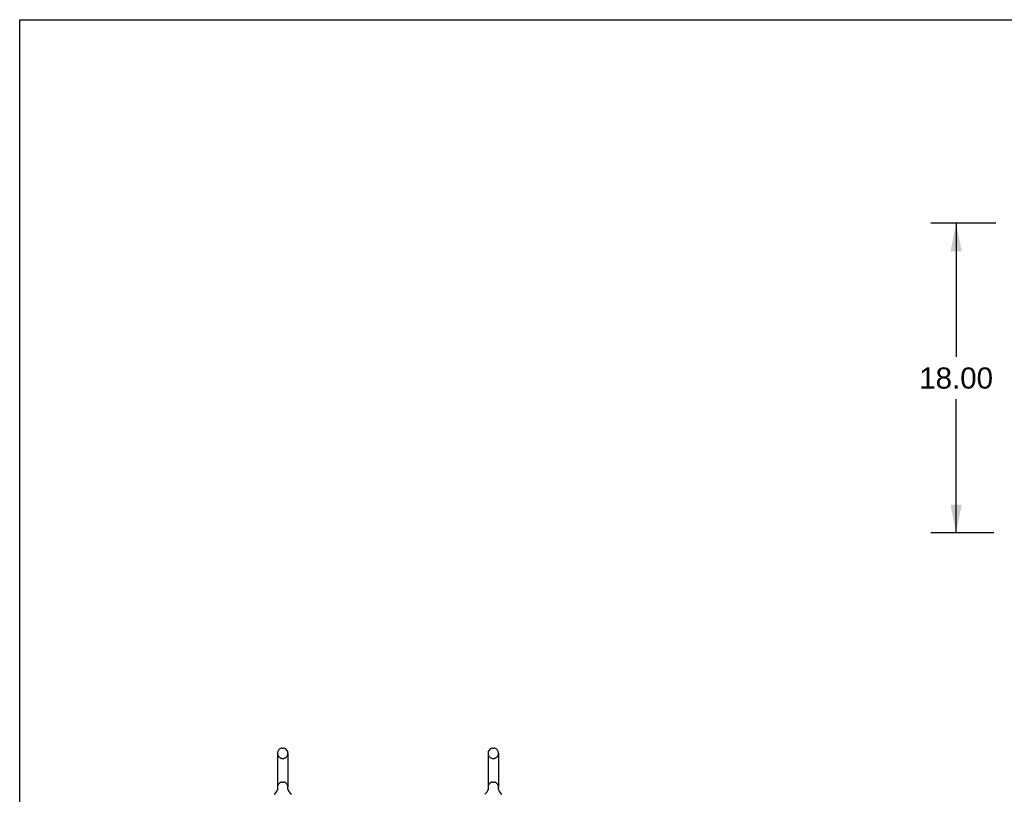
# Model space of a CAD drawing. Header units: inches. Extents: x 0 to 278, y 0 to 180.
# Tile 12 of 77: x 0 to 57, y 135 to 180. Entities that reach past the tile are written whole.
import ezdxf

# ---------------------------------------------------------------- set-up
doc = ezdxf.new("R2010")
doc.units = ezdxf.units.IN
doc.header["$LTSCALE"] = 15.310625
doc.header["$MEASUREMENT"] = 0
doc.linetypes.add('HIDDEN', pattern=[0.2, 0.1, -0.1])
doc.layers.get('0').update_dxf_attribs({"linetype": 'CONTINUOUS'})
doc.layers.add('DEFAULT_2', color=8, linetype='HIDDEN')
doc.layers.add('DIMENSIONS', color=7, linetype='CONTINUOUS')
doc.styles.get("Standard").update_dxf_attribs({"font": 'arial.ttf'})
doc.dimstyles.new('DIMSTYLE_1', dxfattribs={"dimtxt": 1.228125, "dimasz": 1.6375, "dimexe": 0.09, "dimexo": 0.07, "dimgap": 0.0375, "dimtad": 0, "dimtih": 1, "dimtoh": 1, "dimzin": 4, "dimdsep": 46, "dimtxsty": 'Standard', "dimblk": '_FILLED', "dimblk1": '_FILLED', "dimblk2": '_FILLED', "dimcen": 0.09, "dimadec": 3, "dimazin": 1, "dimtfac": 1, "dimtdec": 3, "dimtofl": 0, "dimtmove": 0, "dimatfit": 3, "dimldrblk": '_FILLED', "dimfxl": 0, "dimtolj": 1, "dimtzin": 4, "dimarcsym": 0})

# ---------------------------------------------------------------- blocks, each defined once
blk = doc.blocks.new('_FILLED')
at = {"color": 0, "linetype": 'ByBlock'}
blk.add_solid([(0, 0), (-1, 0.2), (-1, -0.2)], dxfattribs=at)
blk = doc.blocks.new('*D16')
at = {"layer": 'DIMENSIONS', "color": 2, "linetype": 'Continuous'}
for p, q in [((56.797, 168.289), (53.006, 168.289)), ((54.479, 168.289), (54.479, 160.517)), ((54.479, 150.289), (54.479, 158.061)), ((56.663, 150.289), (53.006, 150.289))]:
    blk.add_line(p, q, dxfattribs=at)
at = {"layer": 'DIMENSIONS', "color": 2, "linetype": 'Continuous', "xscale": 1.6375, "yscale": 1.6375, "zscale": 1.6375}
for p, rotation in [((54.479, 168.289), 90), ((54.479, 150.289), 270)]:
    blk.add_blockref('_FILLED', p, dxfattribs=dict(at, rotation=rotation))
at = {"layer": 'DIMENSIONS', "color": 2, "linetype": 'Continuous', "insert": (54.479, 159.903), "char_height": 1.2281, "width": 4.29159, "attachment_point": 2, "line_spacing_factor": 0.9}
blk.add_mtext('18.00', dxfattribs=at)

msp = doc.modelspace()

# ---------------------------------------------------------------- linework, layer by layer
at = {"color": 7, "linetype": 'Continuous'}
for p, q in [((0, 0), (0, 180.125)), ((0, 180.125), (278.375, 180.125)), ((15.26, 137.771), (15.347, 137.771)), ((27.51, 137.771), (27.597, 137.771)), ((14.997, 137.471), (14.997, 135.496)), ((15.609, 137.471), (15.609, 135.496)), ((27.247, 137.471), (27.247, 135.496)), ((27.859, 137.471), (27.859, 135.496)), ((15.004, 135.353), (15.002, 135.348)), ((15.598, 135.407), (15.599, 135.412)), ((15.598, 135.402), (15.598, 135.407)), ((15.598, 135.397), (15.598, 135.402)), ((15.598, 135.392), (15.598, 135.397)), ((15.598, 135.387), (15.598, 135.392)), ((15.598, 135.382), (15.598, 135.387)), ((15.598, 135.377), (15.598, 135.382)), ((15.599, 135.372), (15.598, 135.377)), ((15.599, 135.412), (15.599, 135.417)), ((15.6, 135.367), (15.599, 135.372)), ((15.6, 135.422), (15.601, 135.426)), ((15.601, 135.363), (15.6, 135.368)), ((15.602, 135.359), (15.601, 135.363)), ((27.254, 135.353), (27.252, 135.348)), ((27.848, 135.407), (27.849, 135.412)), ((27.848, 135.402), (27.848, 135.407)), ((27.848, 135.397), (27.848, 135.402)), ((27.848, 135.392), (27.848, 135.397)), ((27.848, 135.387), (27.848, 135.392)), ((27.848, 135.382), (27.848, 135.387)), ((27.848, 135.377), (27.848, 135.382)), ((27.849, 135.372), (27.848, 135.377)), ((27.849, 135.412), (27.849, 135.417)), ((27.85, 135.367), (27.849, 135.372)), ((27.85, 135.422), (27.851, 135.426)), ((27.851, 135.363), (27.85, 135.368)), ((27.852, 135.359), (27.851, 135.363))]:
    msp.add_line(p, q, dxfattribs=at)
for points in [[(15.005, 135.426), (15.006, 135.422), (15.007, 135.417), (15.008, 135.412), (15.009, 135.407), (15.009, 135.402), (15.009, 135.397), (15.009, 135.392), (15.009, 135.387), (15.009, 135.382), (15.008, 135.378), (15.008, 135.373), (15.007, 135.368), (15.006, 135.363), (15.005, 135.358), (15.004, 135.353)], [(15.599, 135.417), (15.6, 135.422), (15.601, 135.426)], [(27.255, 135.426), (27.256, 135.422), (27.257, 135.417), (27.258, 135.412), (27.259, 135.407), (27.259, 135.402), (27.259, 135.397), (27.259, 135.392), (27.259, 135.387), (27.259, 135.382), (27.258, 135.378), (27.258, 135.373), (27.257, 135.368), (27.256, 135.363), (27.255, 135.358), (27.254, 135.353)], [(27.849, 135.417), (27.85, 135.422), (27.851, 135.426)]]:
    msp.add_lwpolyline(points, dxfattribs=at)
for centre, radius, start, end in [((15.303, 137.471), 0.306, 105.6303, 180), ((15.26, 137.627), 0.144, 90, 105.6303), ((15.347, 137.627), 0.144, 74.3697, 90), ((15.303, 137.471), 0.306, 0, 74.3697), ((27.553, 137.471), 0.306, 105.6303, 180), ((27.51, 137.627), 0.144, 90, 105.6303), ((27.597, 137.627), 0.144, 74.3697, 90), ((27.553, 137.471), 0.306, 0, 74.3697), ((14.505, 135.512), 0.523, 304.6624, 347.2389), ((15.303, 135.496), 0.306, 180, 193.2053), ((16.101, 135.512), 0.523, 192.7611, 235.3376), ((15.303, 135.496), 0.306, 346.7947, 360), ((26.755, 135.512), 0.523, 304.6624, 347.2389), ((27.553, 135.496), 0.306, 180, 193.2053), ((28.351, 135.512), 0.523, 192.7611, 235.3376), ((27.553, 135.496), 0.306, 346.7947, 360)]:
    msp.add_arc(centre, radius, start, end, dxfattribs=at)
at = {"layer": 'DEFAULT_2', "color": 8, "linetype": 'HIDDEN'}
for p, q in [((15.26, 137.171), (15.347, 137.171)), ((27.51, 137.171), (27.597, 137.171)), ((15.26, 135.796), (15.347, 135.796)), ((27.51, 135.796), (27.597, 135.796))]:
    msp.add_line(p, q, dxfattribs=at)
for centre, radius, start, end in [((15.303, 137.471), 0.306, 180, 254.3697), ((15.26, 137.315), 0.144, 254.3697, 270), ((15.347, 137.315), 0.144, 270, 285.6303), ((15.303, 137.471), 0.306, 285.6303, 360), ((27.553, 137.471), 0.306, 180, 254.3697), ((27.51, 137.315), 0.144, 254.3697, 270), ((27.597, 137.315), 0.144, 270, 285.6303), ((27.553, 137.471), 0.306, 285.6303, 360), ((15.303, 135.496), 0.306, 105.6303, 180), ((15.26, 135.652), 0.144, 90, 105.6303), ((15.347, 135.652), 0.144, 74.3697, 90), ((15.303, 135.496), 0.306, 0, 74.3697), ((27.553, 135.496), 0.306, 105.6303, 180), ((27.51, 135.652), 0.144, 90, 105.6303), ((27.597, 135.652), 0.144, 74.3697, 90), ((27.553, 135.496), 0.306, 0, 74.3697)]:
    msp.add_arc(centre, radius, start, end, dxfattribs=at)

# ---------------------------------------------------------------- dimensions: what is measured, and where the dimension line sits
at = {"layer": 'DIMENSIONS', "color": 2, "linetype": 'Continuous'}
dim = msp.add_linear_dim(base=(54.479, 168.289), p1=(56.733, 150.289), p2=(56.867, 168.289), angle=90, dimstyle='DIMSTYLE_1', dxfattribs=at)
dim.commit()
dim.dimension.update_dxf_attribs({"geometry": '*D16', "text_midpoint": (54.531, 159.282), "dimtype": 160})

doc.saveas('drawing.dxf')
